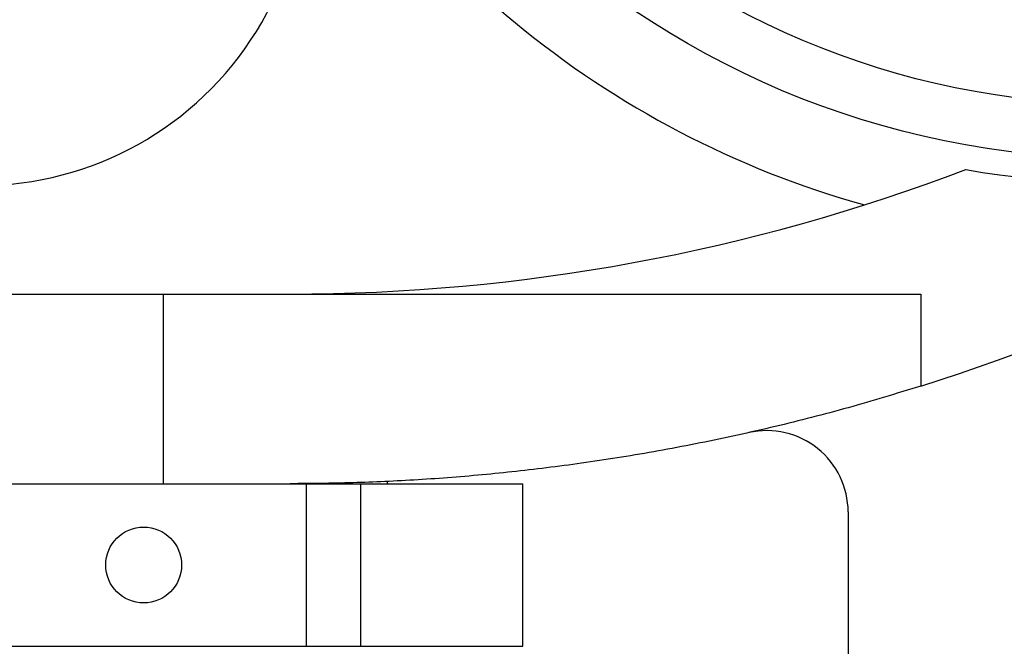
# Model space of a CAD drawing. Header units: millimetres. Extents: x 2719 to 13968, y 3953 to 13921.
# Tile 78 of 160: x 5328 to 5509, y 8291 to 8407. Entities that reach past the tile are written whole.
import ezdxf

# ---------------------------------------------------------------- set-up
doc = ezdxf.new("R2010")
doc.units = ezdxf.units.MM

msp = doc.modelspace()

# ---------------------------------------------------------------- linework, layer by layer
at = {"color": 7, "linetype": 'Continuous', "lineweight": 25}
for p, q in [((5174.703, 8355.946), (5354.186, 8355.946)), ((5354.186, 8320.95), (5354.186, 8355.946)), ((5354.186, 8355.946), (5493.935, 8355.946)), ((5493.935, 8355.946), (5493.935, 8338.961)), ((5320.541, 8320.95), (5380.533, 8320.95)), ((5380.533, 8320.95), (5380.533, 8290.954)), ((5380.533, 8320.95), (5390.532, 8320.95)), ((5390.532, 8320.95), (5390.532, 8290.954)), ((5390.532, 8320.95), (5420.528, 8320.95)), ((5395.531, 8320.95), (5395.531, 8321.37)), ((5420.528, 8290.954), (5420.528, 8320.95)), ((5480.52, 8315.744), (5480.52, 8285.955)), ((5320.541, 8290.954), (5380.533, 8290.954)), ((5380.533, 8290.954), (5390.532, 8290.954)), ((5390.532, 8290.954), (5420.528, 8290.954))]:
    msp.add_line(p, q, dxfattribs=at)
for centre, radius in [((5530.513, 8540.921), 159.979), ((5530.513, 8540.921), 149.98), ((5350.537, 8305.952), 6.999)]:
    msp.add_circle(centre, radius, dxfattribs=at)
at = {"color": 30, "true_color": 0xf26722}
for radius, start, end in [(2359.686, 330, 180), (823.781, 209.442633, 59.442633)]:
    msp.add_arc((5530.513, 8540.921), radius, start, end, dxfattribs=at)
at = {"color": 7, "linetype": 'Continuous', "lineweight": 25}
for centre, radius, start, end in [((5530.513, 8540.921), 174.977, 281.09693, 206.5391), ((5320.303, 8435.935), 59.992, 270, 26.5391), ((5530.513, 8540.921), 174.977, 206.5391, 254.42156), ((5377.563, 8705.899), 384.949, 287.59607, 305.38919), ((5530.513, 8540.921), 164.478, 260.09107, 295.18182), ((5377.563, 8705.899), 349.953, 270, 290.86578), ((5465.522, 8315.744), 14.998, 0, 102.70471)]:
    msp.add_arc(centre, radius, start, end, dxfattribs=at)
msp.add_open_spline([(5493.935, 8338.961), (5489.47, 8337.597), (5480.541, 8334.87), (5466.912, 8331.38), (5453.199, 8328.367), (5439.625, 8325.905), (5426.432, 8323.992), (5413.579, 8322.567), (5401.083, 8321.607), (5388.914, 8321.043), (5381.368, 8320.981), (5377.563, 8320.95)], degree=3, knots=[0, 0, 0, 0, 0.1091107, 0.2182162, 0.3304368, 0.442655, 0.5518015, 0.660949, 0.7733173, 0.8856891, 1, 1, 1, 1], dxfattribs=at)

doc.saveas('drawing.dxf')
